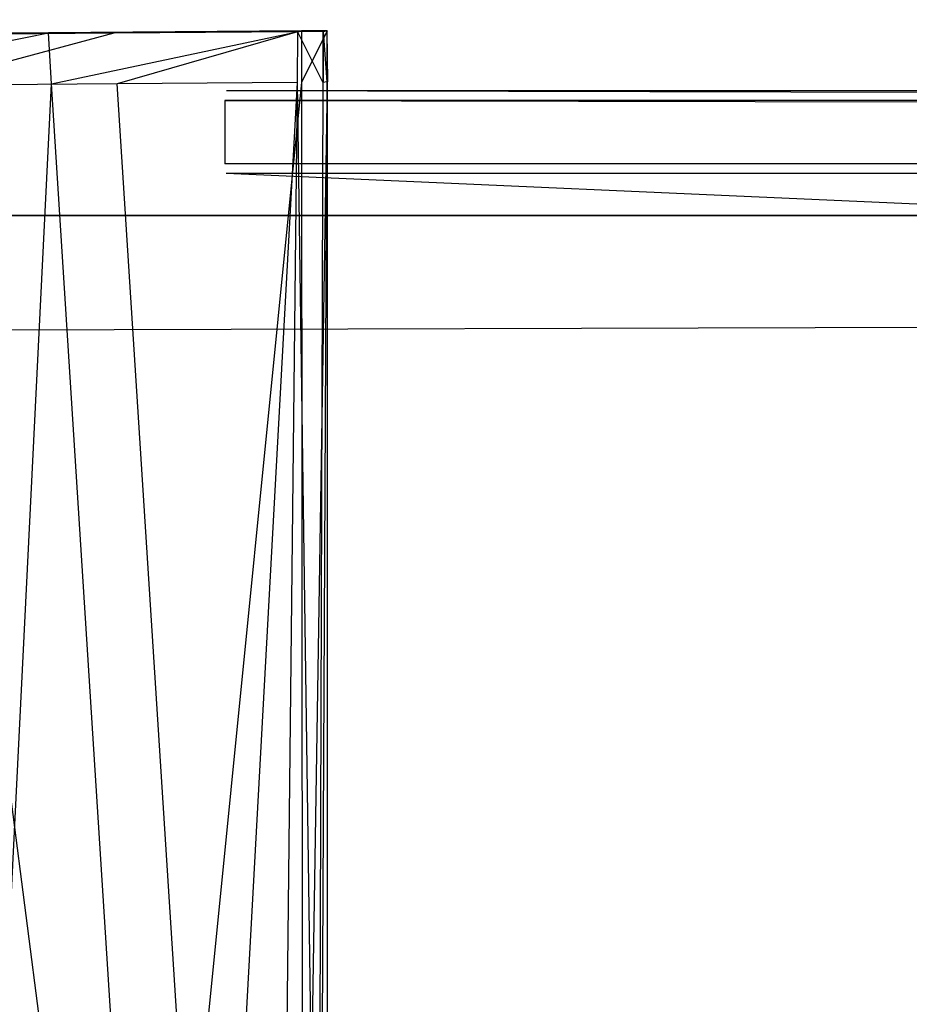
# Model space of a CAD drawing. Extents: x 0 to 1.29, y -0.45 to 0.
# Tile 12 of 51: x 0.1843 to 0.1951, y -0.4395 to -0.4276. Entities that reach past the tile are written whole.
import ezdxf

# ---------------------------------------------------------------- set-up
doc = ezdxf.new("R2010")
doc.units = 0
for name, color, linetype in [('L15_GRIFFOL_N_A69900__1___REPLA', 7, 'CONTINUOUS'), ('L16_GRIFFOL_N_A69900__0___REPLA', 7, 'CONTINUOUS'), ('L17_FRONTOL_N_A69900__0___REPLA', 7, 'CONTINUOUS'), ('L21_SCHUBOL_N_A69900__6___REPLA', 7, 'CONTINUOUS'), ('L42_GRIFFUL_N_A69900__1___REPLA', 7, 'CONTINUOUS'), ('L43_GRIFFUL_N_A69900__0___REPLA', 7, 'CONTINUOUS'), ('L44_FRONTUL_N_A69900__0___REPLA', 7, 'CONTINUOUS'), ('L46_SCHUBUL_N_A69900__4___REPLA', 7, 'CONTINUOUS')]:
    doc.layers.add(name, color=color, linetype=linetype)

msp = doc.modelspace()

# ---------------------------------------------------------------- linework, layer by layer
at = {"layer": 'L15_GRIFFOL_N_A69900__1___REPLA', "color": 254}
for points, invisible_edges in [([(0.184676, -0.427789, 0.465995), (0.181499, -0.428435, 0.467114), (0.181422, -0.427816, 0.466901), (0.184676, -0.427789, 0.465995)], 13), ([(0.181422, -0.427816, 0.466901), (0.184754, -0.42779, 0.466455), (0.184676, -0.427789, 0.465995), (0.181422, -0.427816, 0.466901)], 13), ([(0.184754, -0.42779, 0.466455), (0.181422, -0.427816, 0.466901), (0.18158, -0.427816, 0.467339), (0.184754, -0.42779, 0.466455)], 14), ([(0.181499, -0.428435, 0.467114), (0.184676, -0.427789, 0.465995), (0.184715, -0.428409, 0.466218), (0.181499, -0.428435, 0.467114)], 14), ([(0.18158, -0.427816, 0.467339), (0.185394, -0.427795, 0.470249), (0.184754, -0.42779, 0.466455), (0.18158, -0.427816, 0.467339)], 13), ([(0.185394, -0.427795, 0.470249), (0.18158, -0.427816, 0.467339), (0.182882, -0.427816, 0.470949), (0.185394, -0.427795, 0.470249)], 14), ([(0.182882, -0.427816, 0.470949), (0.185469, -0.427796, 0.47069), (0.185394, -0.427795, 0.470249), (0.182882, -0.427816, 0.470949)], 13), ([(0.185469, -0.427796, 0.47069), (0.182882, -0.427816, 0.470949), (0.183033, -0.427816, 0.471368), (0.185469, -0.427796, 0.47069)], 14), ([(0.183112, -0.428428, 0.471563), (0.185469, -0.427796, 0.47069), (0.183033, -0.427816, 0.471368), (0.183112, -0.428428, 0.471563)], 13), ([(0.185469, -0.427796, 0.47069), (0.183112, -0.428428, 0.471563), (0.185508, -0.428408, 0.470896), (0.185469, -0.427796, 0.47069)], 14), ([(0.187744, -0.427766, 0.465639), (0.184715, -0.428409, 0.466218), (0.184676, -0.427789, 0.465995), (0.187744, -0.427766, 0.465639)], 13), ([(0.184676, -0.427789, 0.465995), (0.187738, -0.427767, 0.466109), (0.187744, -0.427766, 0.465639), (0.184676, -0.427789, 0.465995)], 13), ([(0.187738, -0.427767, 0.466109), (0.184676, -0.427789, 0.465995), (0.184754, -0.42779, 0.466455), (0.187738, -0.427767, 0.466109)], 14), ([(0.184715, -0.428409, 0.466218), (0.187744, -0.427766, 0.465639), (0.187744, -0.428385, 0.465867), (0.184715, -0.428409, 0.466218)], 14), ([(0.184754, -0.42779, 0.466455), (0.187694, -0.427777, 0.469982), (0.187738, -0.427767, 0.466109), (0.184754, -0.42779, 0.466455)], 13), ([(0.187694, -0.427777, 0.469982), (0.184754, -0.42779, 0.466455), (0.185394, -0.427795, 0.470249), (0.187694, -0.427777, 0.469982)], 14), ([(0.185394, -0.427795, 0.470249), (0.187689, -0.427779, 0.470432), (0.187694, -0.427777, 0.469982), (0.185394, -0.427795, 0.470249)], 13), ([(0.187689, -0.427779, 0.470432), (0.185394, -0.427795, 0.470249), (0.185469, -0.427796, 0.47069), (0.187689, -0.427779, 0.470432)], 14), ([(0.185508, -0.428408, 0.470896), (0.187689, -0.427779, 0.470432), (0.185469, -0.427796, 0.47069), (0.185508, -0.428408, 0.470896)], 13), ([(0.187689, -0.427779, 0.470432), (0.185508, -0.428408, 0.470896), (0.187687, -0.428392, 0.470643), (0.187689, -0.427779, 0.470432)], 14), ([(0.187994, -0.428389, 0.470608), (0.187689, -0.427779, 0.470432), (0.187687, -0.428392, 0.470643), (0.187994, -0.428389, 0.470608)], 13), ([(0.187689, -0.427779, 0.470432), (0.187994, -0.428389, 0.470608), (0.187996, -0.427776, 0.470396), (0.187689, -0.427779, 0.470432)], 14), ([(0.187996, -0.427776, 0.470396), (0.187694, -0.427777, 0.469982), (0.187689, -0.427779, 0.470432), (0.187996, -0.427776, 0.470396)], 14), ([(0.188001, -0.427775, 0.469947), (0.187738, -0.427767, 0.466109), (0.187694, -0.427777, 0.469982), (0.188001, -0.427775, 0.469947)], 14), ([(0.187694, -0.427777, 0.469982), (0.187996, -0.427776, 0.470396), (0.188001, -0.427775, 0.469947), (0.187694, -0.427777, 0.469982)], 13), ([(0.187738, -0.427767, 0.466109), (0.188001, -0.427775, 0.469947), (0.188045, -0.427765, 0.466073), (0.187738, -0.427767, 0.466109)], 13), ([(0.188045, -0.427765, 0.466073), (0.187744, -0.427766, 0.465639), (0.187738, -0.427767, 0.466109), (0.188045, -0.427765, 0.466073)], 14), ([(0.188051, -0.427763, 0.465603), (0.187744, -0.428385, 0.465867), (0.187744, -0.427766, 0.465639), (0.188051, -0.427763, 0.465603)], 13), ([(0.187744, -0.428385, 0.465867), (0.188051, -0.427763, 0.465603), (0.188051, -0.428383, 0.465831), (0.187744, -0.428385, 0.465867)], 14), ([(0.187744, -0.427766, 0.465639), (0.188045, -0.427765, 0.466073), (0.188051, -0.427763, 0.465603), (0.187744, -0.427766, 0.465639)], 13), ([(0.187999, -0.428389, 0.470158), (0.187996, -0.427776, 0.470396), (0.187994, -0.428389, 0.470608), (0.187999, -0.428389, 0.470158)], 13), ([(0.187996, -0.427776, 0.470396), (0.187999, -0.428389, 0.470158), (0.188001, -0.427775, 0.469947), (0.187996, -0.427776, 0.470396)], 14), ([(0.188046, -0.428384, 0.466296), (0.188001, -0.427775, 0.469947), (0.187999, -0.428389, 0.470158), (0.188046, -0.428384, 0.466296)], 13), ([(0.188001, -0.427775, 0.469947), (0.188046, -0.428384, 0.466296), (0.188045, -0.427765, 0.466073), (0.188001, -0.427775, 0.469947)], 14), ([(0.188045, -0.427765, 0.466073), (0.188051, -0.428383, 0.465831), (0.188051, -0.427763, 0.465603), (0.188045, -0.427765, 0.466073)], 14), ([(0.188051, -0.428383, 0.465831), (0.188045, -0.427765, 0.466073), (0.188046, -0.428384, 0.466296), (0.188051, -0.428383, 0.465831)], 13), ([(0.184715, -0.428409, 0.466218), (0.183797, -0.446932, 0.473464), (0.181499, -0.428435, 0.467114), (0.184715, -0.428409, 0.466218)], 13), ([(0.185508, -0.428408, 0.470896), (0.183112, -0.428428, 0.471563), (0.185469, -0.446704, 0.477375), (0.185508, -0.428408, 0.470896)], 14), ([(0.185469, -0.446704, 0.477375), (0.183112, -0.428428, 0.471563), (0.184325, -0.446704, 0.47786), (0.185469, -0.446704, 0.477375)], 14), ([(0.183797, -0.446932, 0.473464), (0.184715, -0.428409, 0.466218), (0.185891, -0.446915, 0.472881), (0.183797, -0.446932, 0.473464)], 14), ([(0.187744, -0.428385, 0.465867), (0.185891, -0.446915, 0.472881), (0.184715, -0.428409, 0.466218), (0.187744, -0.428385, 0.465867)], 13), ([(0.186683, -0.446702, 0.477057), (0.185508, -0.428408, 0.470896), (0.185469, -0.446704, 0.477375), (0.186683, -0.446702, 0.477057)], 14), ([(0.186683, -0.446702, 0.477057), (0.187687, -0.428392, 0.470643), (0.185508, -0.428408, 0.470896), (0.186683, -0.446702, 0.477057)], 13), ([(0.185891, -0.446915, 0.472881), (0.187744, -0.428385, 0.465867), (0.187756, -0.4469, 0.472665), (0.185891, -0.446915, 0.472881)], 14), ([(0.187687, -0.428392, 0.470643), (0.186683, -0.446702, 0.477057), (0.187487, -0.446702, 0.476969), (0.187687, -0.428392, 0.470643)], 14), ([(0.187942, -0.446701, 0.47692), (0.187687, -0.428392, 0.470643), (0.187487, -0.446702, 0.476969), (0.187942, -0.446701, 0.47692)], 13), ([(0.187687, -0.428392, 0.470643), (0.187942, -0.446701, 0.47692), (0.187994, -0.428389, 0.470608), (0.187687, -0.428392, 0.470643)], 14), ([(0.188051, -0.428383, 0.465831), (0.187756, -0.4469, 0.472665), (0.187744, -0.428385, 0.465867), (0.188051, -0.428383, 0.465831)], 13), ([(0.187756, -0.4469, 0.472665), (0.188051, -0.428383, 0.465831), (0.188063, -0.446898, 0.472629), (0.187756, -0.4469, 0.472665)], 14), ([(0.187999, -0.428389, 0.470158), (0.187942, -0.446701, 0.47692), (0.187955, -0.446722, 0.476459), (0.187999, -0.428389, 0.470158)], 13), ([(0.187942, -0.446701, 0.47692), (0.187999, -0.428389, 0.470158), (0.187994, -0.428389, 0.470608), (0.187942, -0.446701, 0.47692)], 14), ([(0.188046, -0.428384, 0.466296), (0.187999, -0.428389, 0.470158), (0.187955, -0.446722, 0.476459), (0.188046, -0.428384, 0.466296)], 14), ([(0.188046, -0.428384, 0.466296), (0.187955, -0.446722, 0.476459), (0.188053, -0.446882, 0.472985), (0.188046, -0.428384, 0.466296)], 14), ([(0.188053, -0.446882, 0.472985), (0.188051, -0.428383, 0.465831), (0.188046, -0.428384, 0.466296), (0.188053, -0.446882, 0.472985)], 14), ([(0.188051, -0.428383, 0.465831), (0.188053, -0.446882, 0.472985), (0.188063, -0.446898, 0.472629), (0.188051, -0.428383, 0.465831)], 13)]:
    msp.add_3dface(points, dxfattribs=dict(at, invisible_edges=invisible_edges))
at = {"layer": 'L16_GRIFFOL_N_A69900__0___REPLA', "color": 254}
for points, invisible_edges in [([(0.186811, -0.42861, 0.4702), (0.640778, -0.428493, 0.466797), (0.186829, -0.428493, 0.466797), (0.186811, -0.42861, 0.4702)], 13), ([(0.640778, -0.428493, 0.466797), (0.186811, -0.42861, 0.4702), (0.64076, -0.42861, 0.4702), (0.640778, -0.428493, 0.466797)], 14), ([(0.186829, -0.428493, 0.466797), (0.640778, -0.42949, 0.467178), (0.186828, -0.42949, 0.467178), (0.186829, -0.428493, 0.466797)], 13), ([(0.640778, -0.42949, 0.467178), (0.186829, -0.428493, 0.466797), (0.640778, -0.428493, 0.466797), (0.640778, -0.42949, 0.467178)], 14), ([(0.64076, -0.429376, 0.470481), (0.186811, -0.42861, 0.4702), (0.186811, -0.429376, 0.470481), (0.64076, -0.429376, 0.470481)], 13), ([(0.186811, -0.42861, 0.4702), (0.64076, -0.429376, 0.470481), (0.64076, -0.42861, 0.4702), (0.186811, -0.42861, 0.4702)], 14), ([(0.186811, -0.446458, 0.476732), (0.64076, -0.429376, 0.470481), (0.186811, -0.429376, 0.470481), (0.186811, -0.446458, 0.476732)], 13), ([(0.64076, -0.429376, 0.470481), (0.186811, -0.446458, 0.476732), (0.64076, -0.446458, 0.476732), (0.64076, -0.429376, 0.470481)], 14), ([(0.186828, -0.42949, 0.467178), (0.640761, -0.449681, 0.474543), (0.186811, -0.449681, 0.474543), (0.186828, -0.42949, 0.467178)], 13), ([(0.640761, -0.449681, 0.474543), (0.186828, -0.42949, 0.467178), (0.640778, -0.42949, 0.467178), (0.640761, -0.449681, 0.474543)], 14)]:
    msp.add_3dface(points, dxfattribs=dict(at, invisible_edges=invisible_edges))
at = {"layer": 'L17_FRONTOL_N_A69900__0___REPLA', "color": 8}
for points, invisible_edges in [([(0.639967, -0.43, 0.252), (0.003722, -0.431928, 0.252), (0.003722, -0.43, 0.252), (0.639967, -0.43, 0.252)], 13), ([(0.003722, -0.431928, 0.252), (0.639967, -0.43, 0.252), (0.639967, -0.431928, 0.252), (0.003722, -0.431928, 0.252)], 14), ([(0.003722, -0.43, 0.496586), (0.639967, -0.43, 0.25371), (0.003722, -0.43, 0.25371), (0.003722, -0.43, 0.496586)], 13), ([(0.639967, -0.43, 0.25371), (0.003722, -0.43, 0.496586), (0.1847, -0.43, 0.46941), (0.639967, -0.43, 0.25371)], 10), ([(0.1847, -0.43, 0.46941), (0.003722, -0.43, 0.496586), (0.181527, -0.43, 0.470372), (0.1847, -0.43, 0.46941)], 13), ([(0.003722, -0.43, 0.25371), (0.639967, -0.43, 0.252), (0.003722, -0.43, 0.252), (0.003722, -0.43, 0.25371)], 13), ([(0.639967, -0.43, 0.252), (0.003722, -0.43, 0.25371), (0.639967, -0.43, 0.25371), (0.639967, -0.43, 0.252)], 14), ([(0.639967, -0.43, 0.25371), (0.1847, -0.43, 0.46941), (0.186342, -0.43, 0.469166), (0.639967, -0.43, 0.25371)], 13), ([(0.639967, -0.43, 0.25371), (0.186342, -0.43, 0.469166), (0.639967, -0.43, 0.469122), (0.639967, -0.43, 0.25371)], 10), ([(0.639967, -0.431928, 0.252), (0.003722, -0.447345, 0.252), (0.003722, -0.431928, 0.252), (0.639967, -0.431928, 0.252)], 13), ([(0.003722, -0.447345, 0.252), (0.639967, -0.431928, 0.252), (0.639967, -0.447345, 0.252), (0.003722, -0.447345, 0.252)], 14)]:
    msp.add_3dface(points, dxfattribs=dict(at, invisible_edges=invisible_edges))
at = {"layer": 'L21_SCHUBOL_N_A69900__6___REPLA', "color": 8}
for points, invisible_edges in [([(0.242996, -0.104, 0.2834), (0.040443, -0.43, 0.2834), (0.040443, -0.104, 0.2834), (0.242996, -0.104, 0.2834)], 13), ([(0.040443, -0.43, 0.2834), (0.242996, -0.104, 0.2834), (0.242996, -0.43, 0.2834), (0.040443, -0.43, 0.2834)], 14), ([(0.242996, -0.43, 0.2994), (0.040443, -0.104, 0.2994), (0.040443, -0.43, 0.2994), (0.242996, -0.43, 0.2994)], 13), ([(0.040443, -0.104, 0.2994), (0.242996, -0.43, 0.2994), (0.242996, -0.104, 0.2994), (0.040443, -0.104, 0.2994)], 14), ([(0.242996, -0.43, 0.2994), (0.040443, -0.43, 0.2834), (0.242996, -0.43, 0.2834), (0.242996, -0.43, 0.2994)], 13), ([(0.040443, -0.43, 0.2834), (0.242996, -0.43, 0.2994), (0.040443, -0.43, 0.2994), (0.040443, -0.43, 0.2834)], 14)]:
    msp.add_3dface(points, dxfattribs=dict(at, invisible_edges=invisible_edges))
at = {"layer": 'L42_GRIFFUL_N_A69900__1___REPLA', "color": 254}
for points, invisible_edges in [([(0.184676, -0.427789, 0.215995), (0.181499, -0.428435, 0.217114), (0.181422, -0.427816, 0.216901), (0.184676, -0.427789, 0.215995)], 13), ([(0.181422, -0.427816, 0.216901), (0.184754, -0.42779, 0.216455), (0.184676, -0.427789, 0.215995), (0.181422, -0.427816, 0.216901)], 13), ([(0.184754, -0.42779, 0.216455), (0.181422, -0.427816, 0.216901), (0.18158, -0.427816, 0.217339), (0.184754, -0.42779, 0.216455)], 14), ([(0.181499, -0.428435, 0.217114), (0.184676, -0.427789, 0.215995), (0.184715, -0.428409, 0.216218), (0.181499, -0.428435, 0.217114)], 14), ([(0.18158, -0.427816, 0.217339), (0.185394, -0.427795, 0.220249), (0.184754, -0.42779, 0.216455), (0.18158, -0.427816, 0.217339)], 13), ([(0.185394, -0.427795, 0.220249), (0.18158, -0.427816, 0.217339), (0.182882, -0.427816, 0.220949), (0.185394, -0.427795, 0.220249)], 14), ([(0.182882, -0.427816, 0.220949), (0.185469, -0.427796, 0.22069), (0.185394, -0.427795, 0.220249), (0.182882, -0.427816, 0.220949)], 13), ([(0.185469, -0.427796, 0.22069), (0.182882, -0.427816, 0.220949), (0.183033, -0.427816, 0.221368), (0.185469, -0.427796, 0.22069)], 14), ([(0.183112, -0.428428, 0.221563), (0.185469, -0.427796, 0.22069), (0.183033, -0.427816, 0.221368), (0.183112, -0.428428, 0.221563)], 13), ([(0.185469, -0.427796, 0.22069), (0.183112, -0.428428, 0.221563), (0.185508, -0.428408, 0.220896), (0.185469, -0.427796, 0.22069)], 14), ([(0.187744, -0.427766, 0.215639), (0.184715, -0.428409, 0.216218), (0.184676, -0.427789, 0.215995), (0.187744, -0.427766, 0.215639)], 13), ([(0.184676, -0.427789, 0.215995), (0.187738, -0.427767, 0.216109), (0.187744, -0.427766, 0.215639), (0.184676, -0.427789, 0.215995)], 13), ([(0.187738, -0.427767, 0.216109), (0.184676, -0.427789, 0.215995), (0.184754, -0.42779, 0.216455), (0.187738, -0.427767, 0.216109)], 14), ([(0.184715, -0.428409, 0.216218), (0.187744, -0.427766, 0.215639), (0.187744, -0.428385, 0.215867), (0.184715, -0.428409, 0.216218)], 14), ([(0.184754, -0.42779, 0.216455), (0.187694, -0.427777, 0.219982), (0.187738, -0.427767, 0.216109), (0.184754, -0.42779, 0.216455)], 13), ([(0.187694, -0.427777, 0.219982), (0.184754, -0.42779, 0.216455), (0.185394, -0.427795, 0.220249), (0.187694, -0.427777, 0.219982)], 14), ([(0.185394, -0.427795, 0.220249), (0.187689, -0.427779, 0.220432), (0.187694, -0.427777, 0.219982), (0.185394, -0.427795, 0.220249)], 13), ([(0.187689, -0.427779, 0.220432), (0.185394, -0.427795, 0.220249), (0.185469, -0.427796, 0.22069), (0.187689, -0.427779, 0.220432)], 14), ([(0.185508, -0.428408, 0.220896), (0.187689, -0.427779, 0.220432), (0.185469, -0.427796, 0.22069), (0.185508, -0.428408, 0.220896)], 13), ([(0.187689, -0.427779, 0.220432), (0.185508, -0.428408, 0.220896), (0.187687, -0.428392, 0.220643), (0.187689, -0.427779, 0.220432)], 14), ([(0.187994, -0.428389, 0.220608), (0.187689, -0.427779, 0.220432), (0.187687, -0.428392, 0.220643), (0.187994, -0.428389, 0.220608)], 13), ([(0.187689, -0.427779, 0.220432), (0.187994, -0.428389, 0.220608), (0.187996, -0.427776, 0.220396), (0.187689, -0.427779, 0.220432)], 14), ([(0.187996, -0.427776, 0.220396), (0.187694, -0.427777, 0.219982), (0.187689, -0.427779, 0.220432), (0.187996, -0.427776, 0.220396)], 14), ([(0.188001, -0.427775, 0.219947), (0.187738, -0.427767, 0.216109), (0.187694, -0.427777, 0.219982), (0.188001, -0.427775, 0.219947)], 14), ([(0.187694, -0.427777, 0.219982), (0.187996, -0.427776, 0.220396), (0.188001, -0.427775, 0.219947), (0.187694, -0.427777, 0.219982)], 13), ([(0.187738, -0.427767, 0.216109), (0.188001, -0.427775, 0.219947), (0.188045, -0.427765, 0.216073), (0.187738, -0.427767, 0.216109)], 13), ([(0.188045, -0.427765, 0.216073), (0.187744, -0.427766, 0.215639), (0.187738, -0.427767, 0.216109), (0.188045, -0.427765, 0.216073)], 14), ([(0.188051, -0.427763, 0.215603), (0.187744, -0.428385, 0.215867), (0.187744, -0.427766, 0.215639), (0.188051, -0.427763, 0.215603)], 13), ([(0.187744, -0.428385, 0.215867), (0.188051, -0.427763, 0.215603), (0.188051, -0.428383, 0.215831), (0.187744, -0.428385, 0.215867)], 14), ([(0.187744, -0.427766, 0.215639), (0.188045, -0.427765, 0.216073), (0.188051, -0.427763, 0.215603), (0.187744, -0.427766, 0.215639)], 13), ([(0.187999, -0.428389, 0.220158), (0.187996, -0.427776, 0.220396), (0.187994, -0.428389, 0.220608), (0.187999, -0.428389, 0.220158)], 13), ([(0.187996, -0.427776, 0.220396), (0.187999, -0.428389, 0.220158), (0.188001, -0.427775, 0.219947), (0.187996, -0.427776, 0.220396)], 14), ([(0.188046, -0.428384, 0.216296), (0.188001, -0.427775, 0.219947), (0.187999, -0.428389, 0.220158), (0.188046, -0.428384, 0.216296)], 13), ([(0.188001, -0.427775, 0.219947), (0.188046, -0.428384, 0.216296), (0.188045, -0.427765, 0.216073), (0.188001, -0.427775, 0.219947)], 14), ([(0.188045, -0.427765, 0.216073), (0.188051, -0.428383, 0.215831), (0.188051, -0.427763, 0.215603), (0.188045, -0.427765, 0.216073)], 14), ([(0.188051, -0.428383, 0.215831), (0.188045, -0.427765, 0.216073), (0.188046, -0.428384, 0.216296), (0.188051, -0.428383, 0.215831)], 13), ([(0.184715, -0.428409, 0.216218), (0.183797, -0.446932, 0.223464), (0.181499, -0.428435, 0.217114), (0.184715, -0.428409, 0.216218)], 13), ([(0.185508, -0.428408, 0.220896), (0.183112, -0.428428, 0.221563), (0.185469, -0.446704, 0.227375), (0.185508, -0.428408, 0.220896)], 14), ([(0.185469, -0.446704, 0.227375), (0.183112, -0.428428, 0.221563), (0.184325, -0.446704, 0.22786), (0.185469, -0.446704, 0.227375)], 14), ([(0.183797, -0.446932, 0.223464), (0.184715, -0.428409, 0.216218), (0.185891, -0.446915, 0.222881), (0.183797, -0.446932, 0.223464)], 14), ([(0.187744, -0.428385, 0.215867), (0.185891, -0.446915, 0.222881), (0.184715, -0.428409, 0.216218), (0.187744, -0.428385, 0.215867)], 13), ([(0.186683, -0.446702, 0.227057), (0.185508, -0.428408, 0.220896), (0.185469, -0.446704, 0.227375), (0.186683, -0.446702, 0.227057)], 14), ([(0.186683, -0.446702, 0.227057), (0.187687, -0.428392, 0.220643), (0.185508, -0.428408, 0.220896), (0.186683, -0.446702, 0.227057)], 13), ([(0.185891, -0.446915, 0.222881), (0.187744, -0.428385, 0.215867), (0.187756, -0.4469, 0.222665), (0.185891, -0.446915, 0.222881)], 14), ([(0.187687, -0.428392, 0.220643), (0.186683, -0.446702, 0.227057), (0.187487, -0.446702, 0.226969), (0.187687, -0.428392, 0.220643)], 14), ([(0.187942, -0.446701, 0.22692), (0.187687, -0.428392, 0.220643), (0.187487, -0.446702, 0.226969), (0.187942, -0.446701, 0.22692)], 13), ([(0.187687, -0.428392, 0.220643), (0.187942, -0.446701, 0.22692), (0.187994, -0.428389, 0.220608), (0.187687, -0.428392, 0.220643)], 14), ([(0.188051, -0.428383, 0.215831), (0.187756, -0.4469, 0.222665), (0.187744, -0.428385, 0.215867), (0.188051, -0.428383, 0.215831)], 13), ([(0.187756, -0.4469, 0.222665), (0.188051, -0.428383, 0.215831), (0.188063, -0.446898, 0.222629), (0.187756, -0.4469, 0.222665)], 14), ([(0.187999, -0.428389, 0.220158), (0.187942, -0.446701, 0.22692), (0.187955, -0.446722, 0.226459), (0.187999, -0.428389, 0.220158)], 13), ([(0.187942, -0.446701, 0.22692), (0.187999, -0.428389, 0.220158), (0.187994, -0.428389, 0.220608), (0.187942, -0.446701, 0.22692)], 14), ([(0.188046, -0.428384, 0.216296), (0.187999, -0.428389, 0.220158), (0.187955, -0.446722, 0.226459), (0.188046, -0.428384, 0.216296)], 14), ([(0.188046, -0.428384, 0.216296), (0.187955, -0.446722, 0.226459), (0.188053, -0.446882, 0.222985), (0.188046, -0.428384, 0.216296)], 14), ([(0.188053, -0.446882, 0.222985), (0.188051, -0.428383, 0.215831), (0.188046, -0.428384, 0.216296), (0.188053, -0.446882, 0.222985)], 14), ([(0.188051, -0.428383, 0.215831), (0.188053, -0.446882, 0.222985), (0.188063, -0.446898, 0.222629), (0.188051, -0.428383, 0.215831)], 13)]:
    msp.add_3dface(points, dxfattribs=dict(at, invisible_edges=invisible_edges))
at = {"layer": 'L43_GRIFFUL_N_A69900__0___REPLA', "color": 254}
for points, invisible_edges in [([(0.186811, -0.42861, 0.2202), (0.640778, -0.428493, 0.216797), (0.186829, -0.428493, 0.216797), (0.186811, -0.42861, 0.2202)], 13), ([(0.640778, -0.428493, 0.216797), (0.186811, -0.42861, 0.2202), (0.64076, -0.42861, 0.2202), (0.640778, -0.428493, 0.216797)], 14), ([(0.186829, -0.428493, 0.216797), (0.640778, -0.42949, 0.217178), (0.186828, -0.42949, 0.217178), (0.186829, -0.428493, 0.216797)], 13), ([(0.640778, -0.42949, 0.217178), (0.186829, -0.428493, 0.216797), (0.640778, -0.428493, 0.216797), (0.640778, -0.42949, 0.217178)], 14), ([(0.64076, -0.429376, 0.220481), (0.186811, -0.42861, 0.2202), (0.186811, -0.429376, 0.220481), (0.64076, -0.429376, 0.220481)], 13), ([(0.186811, -0.42861, 0.2202), (0.64076, -0.429376, 0.220481), (0.64076, -0.42861, 0.2202), (0.186811, -0.42861, 0.2202)], 14), ([(0.186811, -0.446458, 0.226732), (0.64076, -0.429376, 0.220481), (0.186811, -0.429376, 0.220481), (0.186811, -0.446458, 0.226732)], 13), ([(0.64076, -0.429376, 0.220481), (0.186811, -0.446458, 0.226732), (0.64076, -0.446458, 0.226732), (0.64076, -0.429376, 0.220481)], 14), ([(0.186828, -0.42949, 0.217178), (0.640761, -0.449681, 0.224543), (0.186811, -0.449681, 0.224543), (0.186828, -0.42949, 0.217178)], 13), ([(0.640761, -0.449681, 0.224543), (0.186828, -0.42949, 0.217178), (0.640778, -0.42949, 0.217178), (0.640761, -0.449681, 0.224543)], 14)]:
    msp.add_3dface(points, dxfattribs=dict(at, invisible_edges=invisible_edges))
at = {"layer": 'L44_FRONTUL_N_A69900__0___REPLA', "color": 8}
for points, invisible_edges in [([(0.639967, -0.43, 0.002), (0.003722, -0.431928, 0.002), (0.003722, -0.43, 0.002), (0.639967, -0.43, 0.002)], 13), ([(0.003722, -0.431928, 0.002), (0.639967, -0.43, 0.002), (0.639967, -0.431928, 0.002), (0.003722, -0.431928, 0.002)], 14), ([(0.003722, -0.43, 0.246585), (0.639967, -0.43, 0.00371), (0.003722, -0.43, 0.00371), (0.003722, -0.43, 0.246585)], 13), ([(0.639967, -0.43, 0.00371), (0.003722, -0.43, 0.246585), (0.1847, -0.43, 0.21941), (0.639967, -0.43, 0.00371)], 10), ([(0.1847, -0.43, 0.21941), (0.003722, -0.43, 0.246585), (0.181527, -0.43, 0.220372), (0.1847, -0.43, 0.21941)], 13), ([(0.003722, -0.43, 0.00371), (0.639967, -0.43, 0.002), (0.003722, -0.43, 0.002), (0.003722, -0.43, 0.00371)], 13), ([(0.639967, -0.43, 0.002), (0.003722, -0.43, 0.00371), (0.639967, -0.43, 0.00371), (0.639967, -0.43, 0.002)], 14), ([(0.639967, -0.43, 0.00371), (0.1847, -0.43, 0.21941), (0.186342, -0.43, 0.219166), (0.639967, -0.43, 0.00371)], 13), ([(0.639967, -0.43, 0.00371), (0.186342, -0.43, 0.219166), (0.639967, -0.43, 0.219122), (0.639967, -0.43, 0.00371)], 10), ([(0.639967, -0.431928, 0.002), (0.003722, -0.447345, 0.002), (0.003722, -0.431928, 0.002), (0.639967, -0.431928, 0.002)], 13), ([(0.003722, -0.447345, 0.002), (0.639967, -0.431928, 0.002), (0.639967, -0.447345, 0.002), (0.003722, -0.447345, 0.002)], 14)]:
    msp.add_3dface(points, dxfattribs=dict(at, invisible_edges=invisible_edges))
at = {"layer": 'L46_SCHUBUL_N_A69900__4___REPLA', "color": 8}
for points, invisible_edges in [([(0.613, -0.43, 0.0494), (0.0405, -0.104, 0.0494), (0.0405, -0.43, 0.0494), (0.613, -0.43, 0.0494)], 13), ([(0.0405, -0.104, 0.0494), (0.613, -0.43, 0.0494), (0.613013, -0.104, 0.0494), (0.0405, -0.104, 0.0494)], 14), ([(0.613013, -0.104, 0.0334), (0.0405, -0.43, 0.0334), (0.0405, -0.104, 0.0334), (0.613013, -0.104, 0.0334)], 13), ([(0.0405, -0.43, 0.0334), (0.613013, -0.104, 0.0334), (0.613, -0.43, 0.0334), (0.0405, -0.43, 0.0334)], 14), ([(0.613, -0.43, 0.0494), (0.0405, -0.43, 0.0334), (0.613, -0.43, 0.0334), (0.613, -0.43, 0.0494)], 13), ([(0.0405, -0.43, 0.0334), (0.613, -0.43, 0.0494), (0.0405, -0.43, 0.0494), (0.0405, -0.43, 0.0334)], 14)]:
    msp.add_3dface(points, dxfattribs=dict(at, invisible_edges=invisible_edges))

doc.saveas('drawing.dxf')
